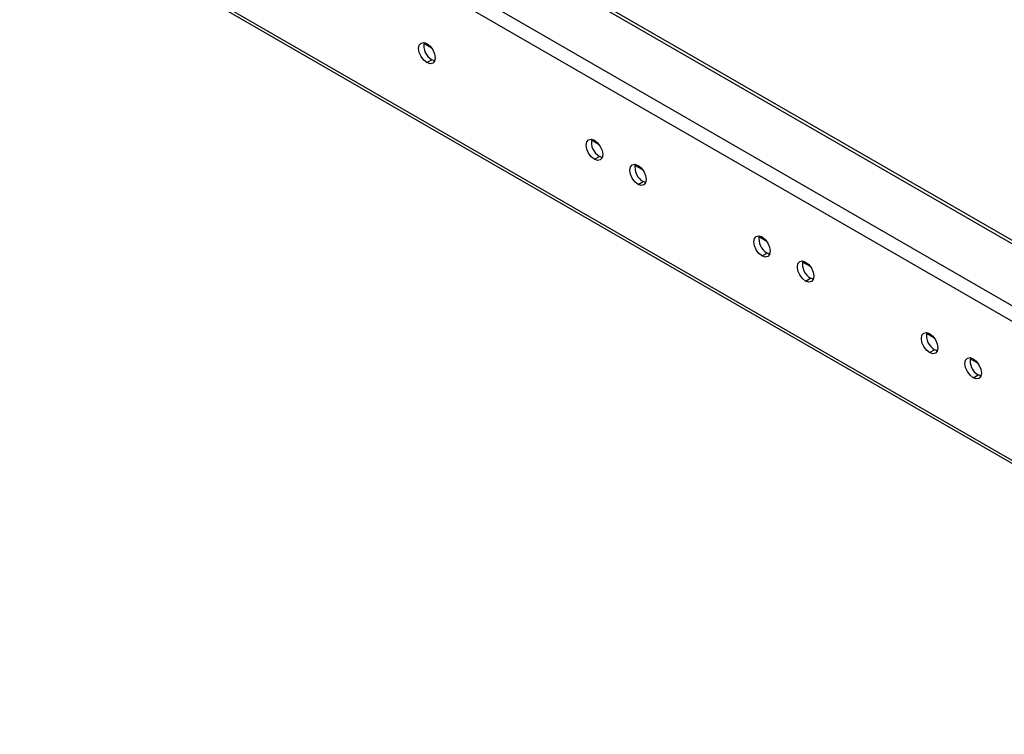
# Model space of a CAD drawing. Header units: millimetres. Extents: x 0 to 4212, y 0 to 2970.
# Tile 28 of 36: x 2719 to 2892, y 1127 to 1253. Entities that reach past the tile are written whole.
import ezdxf

# ---------------------------------------------------------------- set-up
doc = ezdxf.new("R2010")
doc.units = ezdxf.units.MM
doc.header["$LTSCALE"] = 10
doc.linetypes.add('SLD-实线', pattern=[0])

msp = doc.modelspace()

# ---------------------------------------------------------------- linework, layer by layer
at = {"color": 7, "linetype": 'SLD-实线', "lineweight": 25}
for p, q in [((2729.406, 1307.912), (3008.418, 1146.841)), ((3009.252, 1146.924), (2730.239, 1307.994)), ((2719.978, 1302.469), (2998.99, 1141.398)), ((2718.799, 1300.428), (2997.517, 1139.527)), ((2718.799, 1275.932), (2976.3, 1127.279)), ((2719.144, 1275.168), (2975.812, 1126.997)), ((2791.238, 1247.721), (2789.859, 1248.517)), ((2790.394, 1245.176), (2791.278, 1245.686)), ((2791.76, 1245.503), (2791.278, 1245.686)), ((2820.701, 1230.712), (2819.322, 1231.508)), ((2819.857, 1228.168), (2820.74, 1228.678)), ((2821.223, 1228.495), (2820.74, 1228.678)), ((2828.361, 1226.29), (2826.982, 1227.086)), ((2827.517, 1223.745), (2828.401, 1224.256)), ((2828.883, 1224.073), (2828.401, 1224.256)), ((2850.164, 1213.704), (2848.785, 1214.5)), ((2849.319, 1211.159), (2850.203, 1211.669)), ((2850.685, 1211.486), (2850.203, 1211.669)), ((2857.824, 1209.281), (2856.445, 1210.078)), ((2856.98, 1206.737), (2857.864, 1207.247)), ((2858.346, 1207.064), (2857.864, 1207.247)), ((2879.627, 1196.695), (2878.247, 1197.491)), ((2878.782, 1194.151), (2879.666, 1194.661)), ((2880.148, 1194.478), (2879.666, 1194.661)), ((2887.287, 1192.273), (2885.908, 1193.069)), ((2886.442, 1189.728), (2887.326, 1190.239)), ((2887.808, 1190.056), (2887.326, 1190.239))]:
    msp.add_line(p, q, dxfattribs=at)
at = {"color": 7, "linetype": 'SLD-实线', "lineweight": 25, "flags": 128}
for points in [[(2790.394, 1245.176), (2789.839, 1245.623), (2789.369, 1246.257), (2789.055, 1246.981), (2788.945, 1247.685), (2789.055, 1248.262), (2789.369, 1248.623), (2789.839, 1248.715), (2790.394, 1248.522)], [(2790.394, 1248.522), (2790.948, 1248.074), (2791.418, 1247.441), (2791.732, 1246.717), (2791.842, 1246.013), (2791.732, 1245.436), (2791.418, 1245.075), (2790.948, 1244.983), (2790.394, 1245.176)], [(2819.857, 1228.168), (2819.302, 1228.615), (2818.832, 1229.249), (2818.518, 1229.973), (2818.408, 1230.677), (2818.518, 1231.253), (2818.832, 1231.615), (2819.302, 1231.706), (2819.857, 1231.513)], [(2819.857, 1231.513), (2820.411, 1231.066), (2820.881, 1230.432), (2821.195, 1229.708), (2821.305, 1229.004), (2821.195, 1228.428), (2820.881, 1228.066), (2820.411, 1227.975), (2819.857, 1228.168)], [(2827.517, 1223.745), (2826.962, 1224.193), (2826.493, 1224.827), (2826.178, 1225.551), (2826.068, 1226.255), (2826.178, 1226.831), (2826.493, 1227.193), (2826.962, 1227.284), (2827.517, 1227.091)], [(2827.517, 1227.091), (2828.071, 1226.644), (2828.541, 1226.01), (2828.855, 1225.286), (2828.966, 1224.582), (2828.855, 1224.005), (2828.541, 1223.644), (2828.071, 1223.553), (2827.517, 1223.745)], [(2849.319, 1211.159), (2848.765, 1211.606), (2848.295, 1212.24), (2847.981, 1212.964), (2847.871, 1213.668), (2847.981, 1214.245), (2848.295, 1214.606), (2848.765, 1214.698), (2849.319, 1214.505)], [(2849.319, 1214.505), (2849.874, 1214.057), (2850.344, 1213.424), (2850.658, 1212.7), (2850.768, 1211.996), (2850.658, 1211.419), (2850.344, 1211.058), (2849.874, 1210.966), (2849.319, 1211.159)], [(2856.98, 1206.737), (2856.425, 1207.184), (2855.955, 1207.818), (2855.641, 1208.542), (2855.531, 1209.246), (2855.641, 1209.823), (2855.955, 1210.184), (2856.425, 1210.275), (2856.98, 1210.083)], [(2856.98, 1210.083), (2857.534, 1209.635), (2858.004, 1209.001), (2858.318, 1208.277), (2858.428, 1207.573), (2858.318, 1206.997), (2858.004, 1206.635), (2857.534, 1206.544), (2856.98, 1206.737)], [(2878.782, 1194.151), (2878.228, 1194.598), (2877.758, 1195.232), (2877.444, 1195.956), (2877.333, 1196.66), (2877.444, 1197.236), (2877.758, 1197.598), (2878.228, 1197.689), (2878.782, 1197.496)], [(2878.782, 1197.496), (2879.337, 1197.049), (2879.806, 1196.415), (2880.121, 1195.691), (2880.231, 1194.987), (2880.121, 1194.411), (2879.806, 1194.049), (2879.337, 1193.958), (2878.782, 1194.151)], [(2886.442, 1189.728), (2885.888, 1190.176), (2885.418, 1190.81), (2885.104, 1191.534), (2884.994, 1192.238), (2885.104, 1192.814), (2885.418, 1193.176), (2885.888, 1193.267), (2886.442, 1193.074)], [(2886.442, 1193.074), (2886.997, 1192.627), (2887.467, 1191.993), (2887.781, 1191.269), (2887.891, 1190.565), (2887.781, 1189.988), (2887.467, 1189.627), (2886.997, 1189.536), (2886.442, 1189.728)]]:
    msp.add_lwpolyline(points, dxfattribs=at)
at = {"color": 7, "linetype": 'SLD-实线', "lineweight": 25}
for centre, start, end in [((2792.681, 1248.14), 168.46547, 240.23298), ((2822.144, 1231.131), 168.46472, 240.23353), ((2829.804, 1226.709), 168.46557, 240.23309), ((2851.606, 1214.123), 168.46557, 240.23309), ((2859.267, 1209.7), 168.46538, 240.23287), ((2881.069, 1197.114), 168.46538, 240.23287), ((2888.73, 1192.692), 168.46592, 240.23274)]:
    msp.add_arc(centre, 2.826, start, end, dxfattribs=at)

doc.saveas('drawing.dxf')
